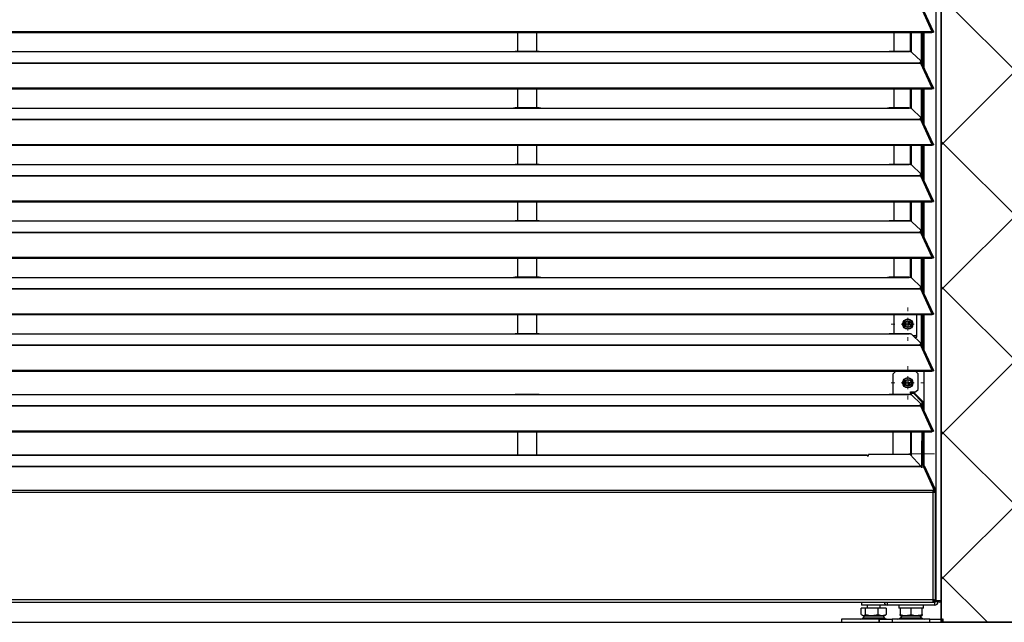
# Model space of a CAD drawing. Header units: millimetres. Extents: x 0 to 39025, y -31299 to 8400.
# Tile 135 of 209: x 15857 to 16621, y -9183 to -8716. Entities that reach past the tile are written whole.
import ezdxf

# ---------------------------------------------------------------- set-up
doc = ezdxf.new("R2010")
doc.units = ezdxf.units.MM
for name, color, linetype in [('ODMIKI funkcionalni', 253, 'Continuous'), ('ODMIKI varnostni', 252, 'Continuous'), ('SREDNJICE_IN_TOCKE', 252, 'Continuous')]:
    doc.layers.add(name, color=color, linetype=linetype)

# ---------------------------------------------------------------- blocks, each defined once
blk = doc.blocks.new('SW_CENTERMARKSYMBOL_21')
at = {"color": 0, "linetype": 'Continuous', "lineweight": 18}
for p, q in [((0, 5), (0, 6.5)), ((-5, 0), (-6.5, 0)), ((0, 0), (-2.5, 0)), ((0, 0), (0, 2.5)), ((0, 0), (0, -2.5)), ((0, 0), (2.5, 0)), ((5, 0), (6.5, 0)), ((0, -5), (0, -6.5))]:
    blk.add_line(p, q, dxfattribs=at)
blk = doc.blocks.new('SW_CENTERMARKSYMBOL_25')
at = {"color": 0, "linetype": 'Continuous', "lineweight": 18}
for p, q in [((0, 2.5), (0, 4.2)), ((-2.5, 0), (-4.2, 0)), ((0, 0), (-2.5, 0)), ((0, 0), (0, 2.5)), ((0, 0), (0, -2.5)), ((0, 0), (2.5, 0)), ((2.5, 0), (4.2, 0)), ((0, -2.5), (0, -4.2))]:
    blk.add_line(p, q, dxfattribs=at)
blk = doc.blocks.new('SW_CENTERMARKSYMBOL_30')
at = {"color": 0, "linetype": 'Continuous', "lineweight": 18}
for p, q in [((0, 2.5), (0, 5)), ((-2.5, 0), (-5, 0)), ((0, 0), (-2.5, 0)), ((0, 0), (0, 2.5)), ((0, 0), (0, -2.5)), ((0, 0), (2.5, 0)), ((2.5, 0), (5, 0)), ((0, -2.5), (0, -5))]:
    blk.add_line(p, q, dxfattribs=at)
blk = doc.blocks.new('SW_CENTERMARKSYMBOL_32')
at = {"color": 0, "linetype": 'Continuous', "lineweight": 18}
for p, q in [((0, 5), (0, 6.5)), ((-5, 0), (-6.5, 0)), ((0, 0), (-2.5, 0)), ((0, 0), (0, 2.5)), ((0, 0), (0, -2.5)), ((0, 0), (2.5, 0)), ((5, 0), (6.5, 0)), ((0, -5), (0, -6.5))]:
    blk.add_line(p, q, dxfattribs=at)
blk = doc.blocks.new('Adapt 2 S (zadaj)')
at = {"linetype": 'Continuous'}
for p, q in [((1146.1, 16.6), (1146.1, 886.03)), ((1150, 16.6), (1150, 885.35)), ((1133.89, 477.21), (1142.81, 457.89)), ((1143.96, 457.91), (1135.06, 477.2)), ((7.21, 457.88), (1142.79, 457.88)), ((7.21, 457.23), (1142.79, 457.23)), ((821.5, 457.23), (821.5, 442.43)), ((836.5, 442.43), (836.5, 457.23)), ((1113.49, 442.43), (1113.49, 457.23)), ((1126.04, 442.2), (1126.04, 457.23)), ((1126.99, 441.85), (1126.99, 457.23)), ((1134.67, 433.66), (1134.67, 457.23)), ((1135.62, 432.24), (1135.62, 457.23)), ((1136.71, 429.86), (1136.71, 457.23)), ((1142.81, 457.89), (1142.79, 457.88)), ((1142.79, 457.23), (1142.79, 457.88)), ((1142.81, 457.24), (1142.79, 457.23)), ((1142.81, 457.24), (1142.81, 457.89)), ((1143.13, 457.52), (1143.89, 457.52)), ((247, 442.35), (818, 442.35)), ((818, 442.35), (840, 442.35)), ((838.31, 442.43), (819.65, 442.43)), ((840, 442.35), (1108, 442.35)), ((1108, 442.35), (1125, 442.35)), ((1124.76, 442.43), (1109.65, 442.43)), ((1127.16, 441.73), (1134.16, 435.08)), ((16.21, 433.68), (1133.33, 433.68)), ((16.21, 433.46), (1133.33, 433.46)), ((1133.33, 434.11), (1133.33, 433.68)), ((1133.33, 433.68), (1133.33, 433.46)), ((1133.33, 433.46), (1133.89, 433.46)), ((1133.81, 433.46), (1133.77, 433.51)), ((1133.89, 433.47), (1133.89, 433.46)), ((1133.89, 433.46), (1133.89, 433.47)), ((1133.89, 433.46), (1142.81, 414.14)), ((1134.39, 433.64), (1134.21, 433.81)), ((1134.3, 434.04), (1134.3, 434.8)), ((1143.96, 414.16), (1135.06, 433.45)), ((7.21, 414.13), (1142.79, 414.13)), ((7.21, 413.48), (1142.79, 413.48)), ((821.5, 413.48), (821.5, 398.68)), ((836.5, 398.68), (836.5, 413.48)), ((1113.49, 398.68), (1113.49, 413.48)), ((1126.04, 398.45), (1126.04, 413.48)), ((1126.99, 398.1), (1126.99, 413.48)), ((1134.67, 389.91), (1134.67, 413.48)), ((1135.62, 388.49), (1135.62, 413.48)), ((1136.71, 386.11), (1136.71, 413.48)), ((1142.81, 414.14), (1142.79, 414.13)), ((1142.79, 413.48), (1142.79, 414.13)), ((1142.81, 413.49), (1142.79, 413.48)), ((1142.81, 413.49), (1142.81, 414.14)), ((1143.13, 413.77), (1143.89, 413.77)), ((247, 398.6), (818, 398.6)), ((818, 398.6), (840, 398.6)), ((838.31, 398.68), (819.65, 398.68)), ((840, 398.6), (1108, 398.6)), ((1108, 398.6), (1125, 398.6)), ((1124.76, 398.68), (1109.65, 398.68)), ((1127.16, 397.98), (1134.16, 391.33)), ((16.21, 389.93), (1133.33, 389.93)), ((16.21, 389.71), (1133.33, 389.71)), ((1133.33, 390.36), (1133.33, 389.93)), ((1133.33, 389.93), (1133.33, 389.71)), ((1133.33, 389.71), (1133.89, 389.71)), ((1133.81, 389.71), (1133.77, 389.76)), ((1133.89, 389.72), (1133.89, 389.71)), ((1133.89, 389.71), (1133.89, 389.72)), ((1133.89, 389.71), (1142.81, 370.39)), ((1134.39, 389.89), (1134.21, 390.06)), ((1134.3, 390.29), (1134.3, 391.05)), ((1143.96, 370.41), (1135.06, 389.7)), ((7.21, 370.38), (1142.79, 370.38)), ((7.21, 369.73), (1142.79, 369.73)), ((821.5, 369.73), (821.5, 354.93)), ((836.5, 354.93), (836.5, 369.73)), ((1113.49, 354.93), (1113.49, 369.73)), ((1126.04, 354.7), (1126.04, 369.73)), ((1126.99, 354.35), (1126.99, 369.73)), ((1134.67, 346.16), (1134.67, 369.73)), ((1135.62, 344.74), (1135.62, 369.73)), ((1136.71, 342.36), (1136.71, 369.73)), ((1142.81, 370.39), (1142.79, 370.38)), ((1142.79, 369.73), (1142.79, 370.38)), ((1142.81, 369.74), (1142.79, 369.73)), ((1142.81, 369.74), (1142.81, 370.39)), ((1143.13, 370.02), (1143.89, 370.02)), ((247, 354.85), (818, 354.85)), ((818, 354.85), (840, 354.85)), ((838.31, 354.93), (819.65, 354.93)), ((840, 354.85), (1108, 354.85)), ((1108, 354.85), (1125, 354.85)), ((1124.76, 354.93), (1109.65, 354.93)), ((1127.16, 354.23), (1134.16, 347.58)), ((16.21, 346.18), (1133.33, 346.18)), ((16.21, 345.96), (1133.33, 345.96)), ((1133.33, 346.61), (1133.33, 346.18)), ((1133.33, 346.18), (1133.33, 345.96)), ((1133.33, 345.96), (1133.89, 345.96)), ((1133.81, 345.96), (1133.77, 346.01)), ((1133.89, 345.97), (1133.89, 345.96)), ((1133.89, 345.96), (1133.89, 345.97)), ((1133.89, 345.96), (1142.81, 326.64)), ((1134.39, 346.14), (1134.21, 346.31)), ((1134.3, 346.54), (1134.3, 347.3)), ((1143.96, 326.66), (1135.06, 345.95)), ((7.21, 326.63), (1142.79, 326.63)), ((7.21, 325.98), (1142.79, 325.98)), ((821.5, 325.98), (821.5, 311.18)), ((836.5, 311.18), (836.5, 325.98)), ((1113.49, 311.18), (1113.49, 325.98)), ((1126.04, 310.95), (1126.04, 325.98)), ((1126.99, 310.6), (1126.99, 325.98)), ((1134.67, 302.41), (1134.67, 325.98)), ((1135.62, 300.99), (1135.62, 325.98)), ((1136.71, 298.61), (1136.71, 325.98)), ((1142.81, 326.64), (1142.79, 326.63)), ((1142.79, 325.98), (1142.79, 326.63)), ((1142.81, 325.99), (1142.79, 325.98)), ((1142.81, 325.99), (1142.81, 326.64)), ((1143.13, 326.27), (1143.89, 326.27)), ((247, 311.1), (818, 311.1)), ((818, 311.1), (840, 311.1)), ((838.31, 311.18), (819.65, 311.18)), ((840, 311.1), (1108, 311.1)), ((1108, 311.1), (1125, 311.1)), ((1124.76, 311.18), (1109.65, 311.18)), ((1127.16, 310.48), (1134.16, 303.83)), ((16.21, 302.43), (1133.33, 302.43)), ((16.21, 302.21), (1133.33, 302.21)), ((1133.33, 302.86), (1133.33, 302.43)), ((1133.33, 302.43), (1133.33, 302.21)), ((1133.33, 302.21), (1133.89, 302.21)), ((1133.81, 302.21), (1133.77, 302.26)), ((1133.89, 302.22), (1133.89, 302.21)), ((1133.89, 302.21), (1133.89, 302.22)), ((1133.89, 302.21), (1142.81, 282.89)), ((1134.39, 302.39), (1134.21, 302.56)), ((1134.3, 302.79), (1134.3, 303.55)), ((1143.96, 282.91), (1135.06, 302.2)), ((7.21, 282.88), (1142.79, 282.88)), ((1142.81, 282.89), (1142.79, 282.88)), ((1142.79, 282.23), (1142.79, 282.88)), ((1142.81, 282.24), (1142.81, 282.89)), ((1143.13, 282.52), (1143.89, 282.52)), ((7.21, 282.23), (1142.79, 282.23)), ((821.5, 282.23), (821.5, 267.43)), ((836.5, 267.43), (836.5, 282.23)), ((1113.49, 267.43), (1113.49, 282.23)), ((1126.04, 267.2), (1126.04, 282.23)), ((1126.99, 266.85), (1126.99, 282.23)), ((1134.67, 258.66), (1134.67, 282.23)), ((1135.62, 257.24), (1135.62, 282.23)), ((1136.71, 254.86), (1136.71, 282.23)), ((1142.81, 282.24), (1142.79, 282.23)), ((247, 267.35), (818, 267.35)), ((818, 267.35), (840, 267.35)), ((838.31, 267.43), (819.65, 267.43)), ((840, 267.35), (1108, 267.35)), ((1108, 267.35), (1125, 267.35)), ((1124.76, 267.43), (1109.65, 267.43)), ((1127.16, 266.73), (1134.16, 260.08)), ((1134.3, 259.04), (1134.3, 259.8)), ((16.21, 258.68), (1133.33, 258.68)), ((16.21, 258.46), (1133.33, 258.46)), ((1133.33, 259.11), (1133.33, 258.68)), ((1133.33, 258.68), (1133.33, 258.46)), ((1133.33, 258.46), (1133.89, 258.46)), ((1133.81, 258.46), (1133.77, 258.51)), ((1133.89, 258.47), (1133.89, 258.46)), ((1133.89, 258.46), (1133.89, 258.47)), ((1133.89, 258.46), (1142.81, 239.14)), ((1134.39, 258.64), (1134.21, 258.81)), ((1143.96, 239.16), (1135.06, 258.45)), ((7.21, 239.13), (1142.79, 239.13)), ((7.21, 238.48), (1142.79, 238.48)), ((821.5, 238.48), (821.5, 223.68)), ((836.5, 223.68), (836.5, 238.48)), ((1113.49, 223.68), (1113.49, 238.48)), ((1131.04, 221.1), (1131.04, 238.48)), ((1134.67, 214.91), (1134.67, 238.48)), ((1135.62, 213.49), (1135.62, 238.48)), ((1136.71, 211.11), (1136.71, 238.48)), ((1142.81, 239.14), (1142.79, 239.13)), ((1142.79, 238.48), (1142.79, 239.13)), ((1142.81, 238.49), (1142.79, 238.48)), ((1142.81, 238.49), (1142.81, 239.14)), ((1143.13, 238.77), (1143.89, 238.77)), ((1122.5, 229.18), (1122.5, 233.02)), ((1122.5, 233.02), (1122.5, 229.18)), ((1124, 233.56), (1124, 228.64)), ((1125, 233.36), (1125, 230.36)), ((247, 223.6), (818, 223.6)), ((818, 223.6), (840, 223.6)), ((838.31, 223.68), (819.65, 223.68)), ((840, 223.6), (1108, 223.6)), ((1108, 223.6), (1125, 223.6)), ((1124.76, 223.68), (1109.65, 223.68)), ((1127.16, 222.98), (1134.16, 216.33)), ((1130.04, 222.1), (1128.09, 222.1)), ((1130.04, 222.1), (1131.04, 223.1)), ((16.21, 214.93), (1133.33, 214.93)), ((16.21, 214.71), (1133.33, 214.71)), ((1129.14, 221.1), (1131.04, 221.1)), ((1133.33, 215.36), (1133.33, 214.93)), ((1133.33, 214.93), (1133.33, 214.71)), ((1133.33, 214.71), (1133.89, 214.71)), ((1133.81, 214.71), (1133.77, 214.76)), ((1133.89, 214.72), (1133.89, 214.71)), ((1133.89, 214.71), (1133.89, 214.72)), ((1133.89, 214.71), (1142.81, 195.39)), ((1134.39, 214.89), (1134.21, 215.06)), ((1134.3, 215.29), (1134.3, 216.05)), ((1143.96, 195.41), (1135.06, 214.7)), ((7.21, 195.38), (1142.79, 195.38)), ((7.21, 194.73), (1142.79, 194.73)), ((1114.69, 194.65), (1112.69, 192.65)), ((1112.69, 176.68), (1112.69, 192.65)), ((1130.04, 194.65), (1114.69, 194.65)), ((1122.5, 194.65), (1122.5, 194.73)), ((1122.5, 194.73), (1122.5, 194.65)), ((1124, 194.73), (1124, 194.65)), ((1125, 194.65), (1125, 194.73)), ((1132.04, 192.65), (1130.04, 194.65)), ((1132.04, 180.55), (1132.04, 192.65)), ((1136.71, 164.11), (1136.71, 194.73)), ((1142.81, 195.39), (1142.79, 195.38)), ((1142.79, 194.73), (1142.79, 195.38)), ((1142.81, 194.74), (1142.79, 194.73)), ((1142.81, 194.74), (1142.81, 195.39)), ((1143.13, 195.02), (1143.89, 195.02)), ((1122.5, 183.73), (1122.5, 187.57)), ((1122.5, 187.57), (1122.5, 183.73)), ((1124, 188.11), (1124, 183.19)), ((1124, 185.8), (1126.47, 185.99)), ((1125, 185.83), (1125, 183.39)), ((247, 176.6), (818, 176.6)), ((818, 176.6), (840, 176.6)), ((838.31, 176.68), (819.65, 176.68)), ((840, 176.6), (1108, 176.6)), ((1108, 176.6), (1125, 176.6)), ((1124.76, 176.68), (1109.65, 176.68)), ((1126.04, 177.55), (1126.04, 178.55)), ((1126.04, 178.55), (1130.04, 178.55)), ((1126.99, 177.55), (1126.04, 177.55)), ((1126.04, 177.55), (1126.04, 176.45)), ((1126.99, 177.55), (1128.42, 177.55)), ((1126.99, 176.1), (1126.99, 177.55)), ((1127.16, 175.98), (1134.16, 169.33)), ((1135.16, 170.68), (1128.42, 177.55)), ((1128.42, 177.55), (1129.37, 177.55)), ((1136.11, 170.68), (1129.37, 177.55)), ((1130.04, 178.55), (1132.04, 180.55)), ((1133.33, 168.36), (1133.33, 167.93)), ((1134.39, 167.89), (1134.21, 168.06)), ((1134.3, 168.29), (1134.3, 169.05)), ((1135.16, 167.48), (1135.16, 170.68)), ((1135.16, 170.68), (1136.11, 170.68)), ((1136.11, 165.42), (1136.11, 170.68)), ((16.21, 167.93), (1133.33, 167.93)), ((16.21, 167.71), (1133.33, 167.71)), ((1133.33, 167.93), (1133.33, 167.71)), ((1133.33, 167.71), (1133.89, 167.71)), ((1133.81, 167.71), (1133.77, 167.76)), ((1133.89, 167.72), (1133.89, 167.71)), ((1133.89, 167.71), (1133.89, 167.72)), ((1133.89, 167.71), (1142.81, 148.39)), ((1143.96, 148.41), (1135.06, 167.7)), ((7.21, 148.38), (1142.79, 148.38)), ((7.21, 147.73), (1142.79, 147.73)), ((821.5, 147.73), (821.5, 129.5)), ((836.5, 129.5), (836.5, 147.73)), ((1112.69, 130.16), (1112.69, 147.73)), ((1126.04, 147.73), (1126.04, 129.99)), ((1126.99, 129.65), (1126.99, 147.73)), ((1135.16, 122.02), (1135.16, 147.73)), ((1136.11, 122.02), (1136.11, 147.73)), ((1136.71, 121.41), (1136.71, 147.73)), ((1142.81, 148.39), (1142.79, 148.38)), ((1142.79, 147.73), (1142.79, 148.38)), ((1142.81, 147.74), (1142.79, 147.73)), ((1142.81, 147.74), (1142.81, 148.39)), ((1143.13, 148.02), (1143.89, 148.02)), ((1125.89, 130.16), (1093.49, 130.16)), ((1093.49, 129.1), (1093.49, 130.16)), ((1125.89, 130.16), (1134.38, 120.75)), ((1136.71, 136.77), (1136.11, 136.77)), ((1092.49, 129.5), (262.11, 129.5)), ((1092.49, 129.41), (262.11, 129.41)), ((1092.49, 129.5), (1092.49, 129.41)), ((1092.49, 129.41), (1092.49, 129.1)), ((1092.49, 129.1), (1093.49, 129.1)), ((1126.34, 129.65), (1126.99, 129.65)), ((1126.99, 128.94), (1126.99, 129.65)), ((1134.43, 120.47), (15.57, 120.47)), ((1134.38, 120.75), (15.62, 120.75)), ((1134.43, 120.47), (1134.43, 120.18)), ((1134.43, 120.18), (1134.93, 120.18)), ((1136.41, 120.75), (1135.16, 122.02)), ((1136.11, 122.02), (1135.16, 122.02)), ((1137.37, 120.75), (1136.11, 122.02)), ((1136.71, 122.02), (1136.11, 122.02)), ((1144.29, 103.46), (1136.41, 120.75)), ((1137.37, 120.75), (1136.41, 120.75)), ((1136.5, 119.87), (1144.61, 102.18)), ((1145.24, 103.46), (1137.37, 120.75)), ((1143.34, 102.18), (192.51, 102.18)), ((1143.48, 100.55), (192.51, 100.55)), ((1144.61, 102.18), (1143.34, 102.18)), ((1144.61, 101.36), (1143.34, 101.36)), ((1143.48, 100.55), (1143.48, 17.55)), ((1145.21, 100.55), (1143.48, 100.55)), ((1144.29, 103.46), (1145.24, 103.46)), ((1144.43, 102.63), (1144.43, 102.58)), ((1145.38, 102.63), (1144.43, 102.63)), ((1144.43, 101.36), (1144.43, 100.82)), ((1145.48, 101.25), (1144.48, 101.25)), ((1144.61, 101.36), (1144.61, 102.18)), ((1144.61, 101.47), (1145.38, 101.47)), ((1145.38, 102.63), (1145.38, 101.47)), ((1145.48, 16.65), (1145.48, 101.25)), ((192.51, 17.55), (1143.48, 17.55)), ((192.51, 15.55), (1143.48, 15.55)), ((1088.17, 15.55), (1088.17, 13.3)), ((1108.4, 13.25), (1108.4, 15.55)), ((1143.48, 17.55), (1143.48, 15.55)), ((1144.43, 16.65), (1143.48, 16.65)), ((1144.26, 16.6), (1143.48, 16.6)), ((1143.48, 16.55), (1145.38, 16.55)), ((1143.48, 15.55), (1145.38, 15.55)), ((1144.43, 16.94), (1144.43, 16.65)), ((1144.43, 16.65), (1145.38, 16.65)), ((1144.8, 16.6), (1144.8, 16.55)), ((1144.8, 15.55), (1144.8, 13.25)), ((1145.38, 16.55), (1145.38, 15.55)), ((1145.48, 15.63), (1145.38, 15.61)), ((1146.1, 16.6), (1145.55, 16.6)), ((1145.6, 16.6), (1145.6, 16.05)), ((1145.6, 16.05), (1147.6, 16.05)), ((1150, 16.6), (1146.1, 16.6)), ((1147.6, 16.6), (1147.6, 16.05)), ((1088.01, 6.05), (1088.01, 11)), ((1091.37, 11), (1088.01, 11)), ((1092.92, 13.3), (1088.17, 13.3)), ((1091.37, 6.05), (1091.37, 11)), ((1101.03, 11), (1091.37, 11)), ((1092.67, 13.3), (1092.67, 11)), ((1107.17, 13.3), (1092.92, 13.3)), ((1101.03, 6.05), (1101.03, 11)), ((1107.34, 11), (1101.03, 11)), ((1102.67, 11), (1102.67, 13.3)), ((1107.17, 13.3), (1107.17, 13.53)), ((1107.34, 11), (1107.34, 6.05)), ((1144.8, 13.25), (1108.4, 13.25)), ((1117.1, 13.25), (1117.1, 11)), ((1118.1, 11), (1117.1, 11)), ((1118.1, 11), (1118.1, 6.05)), ((1118.68, 11), (1118.1, 11)), ((1126.02, 11), (1118.68, 11)), ((1126.6, 11), (1126.02, 11)), ((1126.6, 6.05), (1126.6, 11)), ((1127.18, 11), (1126.6, 11)), ((1134.52, 11), (1127.18, 11)), ((1135.1, 11), (1134.52, 11)), ((1136.1, 11), (1135.1, 11)), ((1135.1, 6.05), (1135.1, 11)), ((1136.1, 11), (1136.1, 13.25)), ((1072.67, 2.5), (1072.67, 0)), ((1101.6, 2.5), (1072.67, 2.5)), ((1088.61, 5.61), (1089.67, 5)), ((1089.48, 3.57), (1105.87, 3.57)), ((1089.67, 5), (1092.53, 5)), ((1092.53, 5), (1105.67, 5)), ((1101.6, 2.5), (1101.6, 0)), ((1102.23, 2.5), (1101.6, 2.5)), ((1102.23, 0), (1102.23, 2.5)), ((1102.23, 2.5), (1111.98, 2.5)), ((1105.67, 5), (1106.74, 5.61)), ((1107.34, 6.05), (1106.72, 5.64)), ((1111.98, 2.5), (1111.98, 0)), ((1141.22, 2.5), (1111.98, 2.5)), ((1118.1, 5.29), (1118.6, 5)), ((1119.63, 5), (1118.41, 3.57)), ((1118.41, 3.57), (1134.79, 3.57)), ((1118.6, 5), (1134.6, 5)), ((1134.79, 3.57), (1133.57, 5)), ((1134.6, 5), (1135.1, 5.29)), ((1141.22, 0), (1141.22, 2.5)), ((1141.22, 2.5), (1150.97, 2.5)), ((1150.97, 2.5), (1150.97, 0)), ((1151.6, 2.5), (1150.97, 2.5)), ((1151.6, 0), (1151.6, 2.5)), ((1072.67, 0), (1101.6, 0)), ((1101.6, 0), (1102.23, 0)), ((1102.23, 0), (1111.98, 0)), ((1111.98, 0), (1141.22, 0)), ((1141.22, 0), (1150.97, 0)), ((1150.97, 0), (1151.6, 0))]:
    blk.add_line(p, q, dxfattribs=at)
at = {"linetype": 'Continuous', "flags": 128}
for points in [[(1133.33, 434.11), (1133.63, 434.21), (1133.87, 434.32), (1134.07, 434.44), (1134.21, 434.56), (1134.28, 434.69), (1134.3, 434.82), (1134.26, 434.95), (1134.16, 435.08)], [(1133.33, 390.36), (1133.63, 390.46), (1133.87, 390.57), (1134.07, 390.69), (1134.21, 390.81), (1134.28, 390.94), (1134.3, 391.07), (1134.26, 391.2), (1134.16, 391.33)], [(1133.33, 346.61), (1133.63, 346.71), (1133.87, 346.82), (1134.07, 346.94), (1134.21, 347.06), (1134.28, 347.19), (1134.3, 347.32), (1134.26, 347.45), (1134.16, 347.58)], [(1133.33, 302.86), (1133.63, 302.96), (1133.87, 303.07), (1134.07, 303.19), (1134.21, 303.31), (1134.28, 303.44), (1134.3, 303.57), (1134.26, 303.7), (1134.16, 303.83)], [(1133.33, 259.11), (1133.63, 259.21), (1133.87, 259.32), (1134.07, 259.44), (1134.21, 259.56), (1134.28, 259.69), (1134.3, 259.82), (1134.26, 259.95), (1134.16, 260.08)], [(1126.46, 230.64), (1125.87, 230.5), (1124, 230.3)], [(1133.33, 215.36), (1133.63, 215.46), (1133.87, 215.57), (1134.07, 215.69), (1134.21, 215.81), (1134.28, 215.94), (1134.3, 216.07), (1134.26, 216.2), (1134.16, 216.33)], [(1133.33, 168.36), (1133.63, 168.46), (1133.87, 168.57), (1134.07, 168.69), (1134.21, 168.81), (1134.28, 168.94), (1134.3, 169.07), (1134.26, 169.2), (1134.16, 169.33)], [(1136.71, 132.12), (1136.54, 132.32), (1136.11, 132.66)], [(1136.47, 130.55), (1136.34, 131.2), (1136.11, 131.6)], [(1136.11, 129.5), (1136.34, 129.9), (1136.47, 130.55)], [(1136.11, 128.44), (1136.54, 128.79), (1136.71, 128.98)]]:
    blk.add_lwpolyline(points, dxfattribs=at)
at = {"linetype": 'Continuous'}
for centre, radius in [((1124.04, 231.1), 4), ((1124.04, 231.1), 2.46), ((1124.04, 185.65), 4), ((1124.04, 185.65), 2.46)]:
    blk.add_circle(centre, radius, dxfattribs=at)
for centre, radius, start, end in [((1133.5, 434.3), 0.849, 281.70391, 342.12524), ((1133.5, 390.55), 0.849, 281.70391, 342.12524), ((1133.5, 346.8), 0.849, 281.70391, 342.12524), ((1133.5, 303.05), 0.849, 281.70391, 342.12524), ((1133.5, 259.3), 0.849, 281.70391, 342.12524), ((1124.04, 231.1), 3.6, 30, 210), ((1124.04, 231.1), 3.6, 210, 30), ((1142.5, 220.55), 7, 145.77331, 169.55125), ((1133.5, 215.55), 0.849, 281.70391, 342.12524), ((1142.5, 220.55), 7, 190.44875, 214.22669), ((1124.04, 185.65), 3.6, 30, 210), ((1124.04, 185.65), 3.6, 210, 30), ((1133.5, 168.55), 0.849, 281.70391, 342.12524), ((1135.52, 119.03), 1.3, 40.57001, 117.05369), ((1142.27, 102.71), 2.16, 358.12954, 20.47931), ((1143.22, 102.71), 2.16, 358.12954, 20.47931), ((1108.4, 16.05), 2.8, 190.28656, 270), ((1108.4, 16.05), 0.8, 218.68219, 270), ((1144.8, 16.05), 2.8, 270, 0), ((1144.8, 16.05), 0.8, 270, 0), ((1148.95, 16.6), 1.05, 180, 0), ((1148.95, 16.6), 0.05, 180, 0), ((1087.43, 5), 2.5, 270, 325.01514), ((1107.92, 5), 2.5, 214.98486, 270), ((1116.36, 5), 2.5, 270, 325.01514), ((1136.84, 5), 2.5, 214.98486, 270)]:
    blk.add_arc(centre, radius, start, end, dxfattribs=at)
for major_axis, ratio, start_param, end_param in [((0, 1.4), 0.714074, 4.18879, 4.712389), ((1, 0), 0.700208, 0, 0.163404), ((2, 0), 0.700208, 5.759587, 6.283185), ((2, 0), 0.350104, 0, 0.314159)]:
    blk.add_ellipse((1143.48, 101.25), major_axis=major_axis, ratio=ratio, start_param=start_param, end_param=end_param, dxfattribs=at)
for points, knots in [([(1142.81, 457.89), (1142.9, 457.94), (1143, 457.99), (1143.18, 458.06), (1143.27, 458.09), (1143.44, 458.12), (1143.52, 458.12), (1143.66, 458.11), (1143.73, 458.09), (1143.84, 458.05), (1143.88, 458.02), (1143.95, 457.94), (1143.97, 457.9), (1144, 457.75), (1143.97, 457.63), (1143.89, 457.52)], [0, 0, 0, 0, 0.125, 0.125, 0.25, 0.25, 0.375, 0.375, 0.5, 0.5, 0.625, 0.625, 0.75, 0.75, 1, 1, 1, 1]), ([(1142.81, 457.24), (1142.9, 457.33), (1143.08, 457.52), (1143.24, 457.59), (1143.22, 457.57), (1143.21, 457.56)], [0, 0, 0, 0, 0.4299449, 0.8611385, 1, 1, 1, 1]), ([(818, 442.35), (818.39, 442.37), (818.98, 442.41), (819.48, 442.4), (819.65, 442.4)], [0, 0, 0, 0, 0.650514, 1, 1, 1, 1]), ([(838.31, 442.41), (838.48, 442.41), (839, 442.41), (839.6, 442.37), (840, 442.35)], [0, 0, 0, 0, 0.3331558, 1, 1, 1, 1]), ([(1108, 442.35), (1108.39, 442.37), (1108.98, 442.41), (1109.48, 442.4), (1109.65, 442.4)], [0, 0, 0, 0, 0.650514, 1, 1, 1, 1]), ([(1124.76, 442.4), (1124.8, 442.41), (1124.87, 442.42), (1124.95, 442.38), (1124.99, 442.36), (1125, 442.35)], [0, 0, 0, 0, 0.507219, 0.829595, 1, 1, 1, 1]), ([(1127.16, 441.73), (1127.15, 441.75), (1127.11, 441.78), (1127.05, 441.82), (1126.99, 441.87), (1126.92, 441.91), (1126.8, 441.97), (1126.61, 442.05), (1126.35, 442.13), (1126.05, 442.21), (1125.76, 442.26), (1125.49, 442.3), (1125.25, 442.33), (1125.08, 442.34), (1125, 442.35)], [0, 0, 0, 0, 0.05012, 0.100056, 0.149941, 0.199906, 0.250083, 0.374963, 0.500023, 0.624903, 0.749964, 0.833371, 0.916513, 1, 1, 1, 1]), ([(1135.03, 433.44), (1135.01, 433.49), (1134.96, 433.62), (1134.64, 433.7), (1134.24, 433.65), (1133.98, 433.51), (1133.89, 433.47)], [0, 0, 0, 0, 0.193751, 0.509949, 0.826144, 1, 1, 1, 1]), ([(1142.81, 414.14), (1142.9, 414.19), (1143, 414.24), (1143.18, 414.31), (1143.27, 414.34), (1143.44, 414.37), (1143.52, 414.37), (1143.66, 414.36), (1143.73, 414.34), (1143.84, 414.3), (1143.88, 414.27), (1143.95, 414.19), (1143.97, 414.15), (1144, 414), (1143.97, 413.88), (1143.89, 413.77)], [0, 0, 0, 0, 0.125, 0.125, 0.25, 0.25, 0.375, 0.375, 0.5, 0.5, 0.625, 0.625, 0.75, 0.75, 1, 1, 1, 1]), ([(1142.81, 413.49), (1142.9, 413.58), (1143.08, 413.77), (1143.24, 413.84), (1143.22, 413.82), (1143.21, 413.81)], [0, 0, 0, 0, 0.4299449, 0.8611385, 1, 1, 1, 1]), ([(818, 398.6), (818.39, 398.62), (818.98, 398.66), (819.48, 398.65), (819.65, 398.65)], [0, 0, 0, 0, 0.6505142, 1, 1, 1, 1]), ([(838.31, 398.66), (838.48, 398.66), (839, 398.66), (839.6, 398.62), (840, 398.6)], [0, 0, 0, 0, 0.3331558, 1, 1, 1, 1]), ([(1108, 398.6), (1108.39, 398.62), (1108.98, 398.66), (1109.48, 398.65), (1109.65, 398.65)], [0, 0, 0, 0, 0.650514, 1, 1, 1, 1]), ([(1124.76, 398.65), (1124.8, 398.66), (1124.87, 398.67), (1124.95, 398.63), (1124.99, 398.61), (1125, 398.6)], [0, 0, 0, 0, 0.507219, 0.829595, 1, 1, 1, 1]), ([(1127.16, 397.98), (1127.15, 398), (1127.11, 398.03), (1127.05, 398.07), (1126.99, 398.12), (1126.92, 398.16), (1126.8, 398.22), (1126.61, 398.3), (1126.35, 398.38), (1126.05, 398.46), (1125.76, 398.51), (1125.49, 398.55), (1125.25, 398.58), (1125.08, 398.59), (1125, 398.6)], [0, 0, 0, 0, 0.05012, 0.100056, 0.149941, 0.199906, 0.250083, 0.374963, 0.500023, 0.624903, 0.749964, 0.833371, 0.916513, 1, 1, 1, 1]), ([(1135.03, 389.69), (1135.01, 389.74), (1134.96, 389.87), (1134.64, 389.95), (1134.24, 389.9), (1133.98, 389.76), (1133.89, 389.72)], [0, 0, 0, 0, 0.193751, 0.509949, 0.826144, 1, 1, 1, 1]), ([(1142.81, 370.39), (1142.9, 370.44), (1143, 370.49), (1143.18, 370.56), (1143.27, 370.59), (1143.44, 370.62), (1143.52, 370.62), (1143.66, 370.61), (1143.73, 370.59), (1143.84, 370.55), (1143.88, 370.52), (1143.95, 370.44), (1143.97, 370.4), (1144, 370.25), (1143.97, 370.13), (1143.89, 370.02)], [0, 0, 0, 0, 0.125, 0.125, 0.25, 0.25, 0.375, 0.375, 0.5, 0.5, 0.625, 0.625, 0.75, 0.75, 1, 1, 1, 1]), ([(1142.81, 369.74), (1142.9, 369.83), (1143.08, 370.02), (1143.24, 370.09), (1143.22, 370.07), (1143.21, 370.06)], [0, 0, 0, 0, 0.429945, 0.861138, 1, 1, 1, 1]), ([(818, 354.85), (818.39, 354.87), (818.98, 354.91), (819.48, 354.9), (819.65, 354.9)], [0, 0, 0, 0, 0.650514, 1, 1, 1, 1]), ([(838.31, 354.91), (838.48, 354.91), (839, 354.91), (839.6, 354.87), (840, 354.85)], [0, 0, 0, 0, 0.3331558, 1, 1, 1, 1]), ([(1108, 354.85), (1108.39, 354.87), (1108.98, 354.91), (1109.48, 354.9), (1109.65, 354.9)], [0, 0, 0, 0, 0.650514, 1, 1, 1, 1]), ([(1124.76, 354.9), (1124.8, 354.91), (1124.87, 354.92), (1124.95, 354.88), (1124.99, 354.86), (1125, 354.85)], [0, 0, 0, 0, 0.507219, 0.829595, 1, 1, 1, 1]), ([(1127.16, 354.23), (1127.15, 354.25), (1127.11, 354.28), (1127.05, 354.32), (1126.99, 354.37), (1126.92, 354.41), (1126.8, 354.47), (1126.61, 354.55), (1126.35, 354.63), (1126.05, 354.71), (1125.76, 354.76), (1125.49, 354.8), (1125.25, 354.83), (1125.08, 354.84), (1125, 354.85)], [0, 0, 0, 0, 0.05012, 0.100056, 0.149941, 0.199906, 0.250083, 0.374963, 0.500023, 0.624903, 0.749964, 0.833371, 0.916513, 1, 1, 1, 1]), ([(1135.03, 345.94), (1135.01, 345.99), (1134.96, 346.12), (1134.64, 346.2), (1134.24, 346.15), (1133.98, 346.01), (1133.89, 345.97)], [0, 0, 0, 0, 0.193751, 0.509949, 0.826144, 1, 1, 1, 1]), ([(1142.81, 326.64), (1142.9, 326.69), (1143, 326.74), (1143.18, 326.81), (1143.27, 326.84), (1143.44, 326.87), (1143.52, 326.87), (1143.66, 326.86), (1143.73, 326.84), (1143.84, 326.8), (1143.88, 326.77), (1143.95, 326.69), (1143.97, 326.65), (1144, 326.5), (1143.97, 326.38), (1143.89, 326.27)], [0, 0, 0, 0, 0.125, 0.125, 0.25, 0.25, 0.375, 0.375, 0.5, 0.5, 0.625, 0.625, 0.75, 0.75, 1, 1, 1, 1]), ([(1142.81, 325.99), (1142.9, 326.08), (1143.08, 326.27), (1143.24, 326.34), (1143.22, 326.32), (1143.21, 326.31)], [0, 0, 0, 0, 0.429945, 0.861138, 1, 1, 1, 1]), ([(818, 311.1), (818.39, 311.12), (818.98, 311.16), (819.48, 311.15), (819.65, 311.15)], [0, 0, 0, 0, 0.6505142, 1, 1, 1, 1]), ([(838.31, 311.16), (838.48, 311.16), (839, 311.16), (839.6, 311.12), (840, 311.1)], [0, 0, 0, 0, 0.333156, 1, 1, 1, 1]), ([(1108, 311.1), (1108.39, 311.12), (1108.98, 311.16), (1109.48, 311.15), (1109.65, 311.15)], [0, 0, 0, 0, 0.650514, 1, 1, 1, 1]), ([(1124.76, 311.15), (1124.8, 311.16), (1124.87, 311.17), (1124.95, 311.13), (1124.99, 311.11), (1125, 311.1)], [0, 0, 0, 0, 0.507219, 0.829595, 1, 1, 1, 1]), ([(1127.16, 310.48), (1127.15, 310.5), (1127.11, 310.53), (1127.05, 310.57), (1126.99, 310.62), (1126.92, 310.66), (1126.8, 310.72), (1126.61, 310.8), (1126.35, 310.88), (1126.05, 310.96), (1125.76, 311.01), (1125.49, 311.05), (1125.25, 311.08), (1125.08, 311.09), (1125, 311.1)], [0, 0, 0, 0, 0.05012, 0.100056, 0.149941, 0.199906, 0.250083, 0.374963, 0.500023, 0.624903, 0.749964, 0.833371, 0.916513, 1, 1, 1, 1]), ([(1135.03, 302.19), (1135.01, 302.24), (1134.96, 302.37), (1134.64, 302.45), (1134.24, 302.4), (1133.98, 302.26), (1133.89, 302.22)], [0, 0, 0, 0, 0.193751, 0.509949, 0.826144, 1, 1, 1, 1]), ([(1142.81, 282.89), (1142.9, 282.94), (1143, 282.99), (1143.18, 283.06), (1143.27, 283.09), (1143.44, 283.12), (1143.52, 283.12), (1143.66, 283.11), (1143.73, 283.09), (1143.84, 283.05), (1143.88, 283.02), (1143.95, 282.94), (1143.97, 282.9), (1144, 282.75), (1143.97, 282.63), (1143.89, 282.52)], [0, 0, 0, 0, 0.125, 0.125, 0.25, 0.25, 0.375, 0.375, 0.5, 0.5, 0.625, 0.625, 0.75, 0.75, 1, 1, 1, 1]), ([(1142.81, 282.24), (1142.9, 282.33), (1143.08, 282.52), (1143.24, 282.59), (1143.22, 282.57), (1143.21, 282.56)], [0, 0, 0, 0, 0.4299449, 0.8611385, 1, 1, 1, 1]), ([(818, 267.35), (818.39, 267.37), (818.98, 267.41), (819.48, 267.4), (819.65, 267.4)], [0, 0, 0, 0, 0.650514, 1, 1, 1, 1]), ([(838.31, 267.41), (838.48, 267.41), (839, 267.41), (839.6, 267.37), (840, 267.35)], [0, 0, 0, 0, 0.333156, 1, 1, 1, 1]), ([(1108, 267.35), (1108.39, 267.37), (1108.98, 267.41), (1109.48, 267.4), (1109.65, 267.4)], [0, 0, 0, 0, 0.650514, 1, 1, 1, 1]), ([(1124.76, 267.4), (1124.8, 267.41), (1124.87, 267.42), (1124.95, 267.38), (1124.99, 267.36), (1125, 267.35)], [0, 0, 0, 0, 0.507219, 0.829595, 1, 1, 1, 1]), ([(1127.16, 266.73), (1127.15, 266.75), (1127.11, 266.78), (1127.05, 266.82), (1126.99, 266.87), (1126.92, 266.91), (1126.8, 266.97), (1126.61, 267.05), (1126.35, 267.13), (1126.05, 267.21), (1125.76, 267.26), (1125.49, 267.3), (1125.25, 267.33), (1125.08, 267.34), (1125, 267.35)], [0, 0, 0, 0, 0.05012, 0.100056, 0.149941, 0.199906, 0.250083, 0.374963, 0.500023, 0.624903, 0.749964, 0.833371, 0.916513, 1, 1, 1, 1]), ([(1135.03, 258.44), (1135.01, 258.49), (1134.96, 258.62), (1134.64, 258.7), (1134.24, 258.65), (1133.98, 258.51), (1133.89, 258.47)], [0, 0, 0, 0, 0.193751, 0.509949, 0.826144, 1, 1, 1, 1]), ([(1142.81, 239.14), (1142.9, 239.19), (1143, 239.24), (1143.18, 239.31), (1143.27, 239.34), (1143.44, 239.37), (1143.52, 239.37), (1143.66, 239.36), (1143.73, 239.34), (1143.84, 239.3), (1143.88, 239.27), (1143.95, 239.19), (1143.97, 239.15), (1144, 239), (1143.97, 238.88), (1143.89, 238.77)], [0, 0, 0, 0, 0.125, 0.125, 0.25, 0.25, 0.375, 0.375, 0.5, 0.5, 0.625, 0.625, 0.75, 0.75, 1, 1, 1, 1]), ([(1142.81, 238.49), (1142.9, 238.58), (1143.08, 238.77), (1143.24, 238.84), (1143.22, 238.82), (1143.21, 238.81)], [0, 0, 0, 0, 0.4299449, 0.8611385, 1, 1, 1, 1]), ([(818, 223.6), (818.39, 223.62), (818.98, 223.66), (819.48, 223.65), (819.65, 223.65)], [0, 0, 0, 0, 0.650514, 1, 1, 1, 1]), ([(838.31, 223.66), (838.48, 223.66), (839, 223.66), (839.6, 223.62), (840, 223.6)], [0, 0, 0, 0, 0.333156, 1, 1, 1, 1]), ([(1108, 223.6), (1108.39, 223.62), (1108.98, 223.66), (1109.48, 223.65), (1109.65, 223.65)], [0, 0, 0, 0, 0.650514, 1, 1, 1, 1]), ([(1124.76, 223.65), (1124.8, 223.66), (1124.87, 223.67), (1124.95, 223.63), (1124.99, 223.61), (1125, 223.6)], [0, 0, 0, 0, 0.507219, 0.829595, 1, 1, 1, 1]), ([(1127.16, 222.98), (1127.15, 223), (1127.11, 223.03), (1127.05, 223.07), (1126.99, 223.12), (1126.92, 223.16), (1126.8, 223.22), (1126.61, 223.3), (1126.35, 223.38), (1126.05, 223.46), (1125.76, 223.51), (1125.49, 223.55), (1125.25, 223.58), (1125.08, 223.59), (1125, 223.6)], [0, 0, 0, 0, 0.05012, 0.100056, 0.149941, 0.199906, 0.250083, 0.374963, 0.500023, 0.624903, 0.749964, 0.833371, 0.916513, 1, 1, 1, 1]), ([(1135.03, 214.69), (1135.01, 214.74), (1134.96, 214.87), (1134.64, 214.95), (1134.24, 214.9), (1133.98, 214.76), (1133.89, 214.72)], [0, 0, 0, 0, 0.193751, 0.509949, 0.826144, 1, 1, 1, 1]), ([(1142.81, 195.39), (1142.9, 195.44), (1143, 195.49), (1143.18, 195.56), (1143.27, 195.59), (1143.44, 195.62), (1143.52, 195.62), (1143.66, 195.61), (1143.73, 195.59), (1143.84, 195.55), (1143.88, 195.52), (1143.95, 195.44), (1143.97, 195.4), (1144, 195.25), (1143.97, 195.13), (1143.89, 195.02)], [0, 0, 0, 0, 0.125, 0.125, 0.25, 0.25, 0.375, 0.375, 0.5, 0.5, 0.625, 0.625, 0.75, 0.75, 1, 1, 1, 1]), ([(1142.81, 194.74), (1142.9, 194.83), (1143.08, 195.02), (1143.24, 195.09), (1143.22, 195.07), (1143.21, 195.06)], [0, 0, 0, 0, 0.4299449, 0.8611385, 1, 1, 1, 1]), ([(818, 176.6), (818.39, 176.62), (818.98, 176.66), (819.48, 176.66), (819.65, 176.66)], [0, 0, 0, 0, 0.650514, 1, 1, 1, 1]), ([(838.31, 176.66), (838.48, 176.66), (839, 176.66), (839.6, 176.62), (840, 176.6)], [0, 0, 0, 0, 0.333156, 1, 1, 1, 1]), ([(1108, 176.6), (1108.39, 176.62), (1108.98, 176.66), (1109.48, 176.66), (1109.65, 176.66)], [0, 0, 0, 0, 0.650514, 1, 1, 1, 1]), ([(1124.76, 176.65), (1124.8, 176.66), (1124.87, 176.67), (1124.95, 176.63), (1124.99, 176.61), (1125, 176.6)], [0, 0, 0, 0, 0.507219, 0.829595, 1, 1, 1, 1]), ([(1127.16, 175.98), (1127.15, 176), (1127.11, 176.03), (1127.05, 176.07), (1126.99, 176.12), (1126.92, 176.16), (1126.8, 176.22), (1126.61, 176.3), (1126.35, 176.38), (1126.05, 176.46), (1125.76, 176.51), (1125.49, 176.55), (1125.25, 176.58), (1125.08, 176.59), (1125, 176.6)], [0, 0, 0, 0, 0.05012, 0.100056, 0.149941, 0.199906, 0.250083, 0.374963, 0.500023, 0.624903, 0.749964, 0.833371, 0.916513, 1, 1, 1, 1]), ([(1135.03, 167.69), (1135.01, 167.74), (1134.96, 167.88), (1134.64, 167.95), (1134.24, 167.9), (1133.98, 167.76), (1133.89, 167.72)], [0, 0, 0, 0, 0.193751, 0.509949, 0.826144, 1, 1, 1, 1]), ([(1142.81, 148.39), (1142.9, 148.44), (1143, 148.49), (1143.18, 148.56), (1143.27, 148.59), (1143.44, 148.62), (1143.52, 148.62), (1143.66, 148.61), (1143.73, 148.59), (1143.84, 148.55), (1143.88, 148.52), (1143.95, 148.44), (1143.97, 148.4), (1144, 148.25), (1143.97, 148.13), (1143.89, 148.02)], [0, 0, 0, 0, 0.125, 0.125, 0.25, 0.25, 0.375, 0.375, 0.5, 0.5, 0.625, 0.625, 0.75, 0.75, 1, 1, 1, 1]), ([(1142.81, 147.74), (1142.9, 147.83), (1143.08, 148.02), (1143.24, 148.09), (1143.22, 148.07), (1143.21, 148.06)], [0, 0, 0, 0, 0.4299449, 0.8611385, 1, 1, 1, 1]), ([(1143.34, 102.18), (1143.36, 101.99), (1143.39, 101.75), (1143.43, 101.18), (1143.45, 100.87), (1143.48, 100.55)], [0, 0, 0, 0, 0.5, 0.5, 1, 1, 1, 1]), ([(1145.38, 16.65), (1145.48, 16.72), (1145.5, 16.8), (1145.4, 16.95), (1145.28, 17.02), (1144.91, 17.17), (1144.67, 17.25), (1144.11, 17.4), (1143.79, 17.47), (1143.48, 17.55)], [0, 0, 0, 0, 0.25, 0.25, 0.5, 0.5, 0.75, 0.75, 1, 1, 1, 1]), ([(1144.43, 16.65), (1144.48, 16.72), (1144.49, 16.8), (1144.44, 16.95), (1144.38, 17.02), (1144.19, 17.17), (1144.07, 17.25), (1143.79, 17.4), (1143.63, 17.47), (1143.48, 17.55)], [0, 0, 0, 0, 0.25, 0.25, 0.5, 0.5, 0.75, 0.75, 1, 1, 1, 1]), ([(1088.01, 6.05), (1088.28, 5.82), (1088.56, 5.63), (1089.12, 5.36), (1089.4, 5.29), (1089.83, 5.29), (1089.97, 5.31), (1090.25, 5.38), (1090.39, 5.43), (1090.81, 5.63), (1091.09, 5.82), (1091.37, 6.05)], [0, 0, 0, 0, 0.25, 0.25, 0.5, 0.5, 0.625, 0.625, 0.75, 0.75, 1, 1, 1, 1]), ([(1090.71, 5), (1090.69, 4.99), (1090.25, 4.62), (1089.84, 4.14), (1089.54, 3.64), (1089.53, 3.62)], [0, 0, 0, 0, 0.038562, 0.945143, 1, 1, 1, 1]), ([(1091.37, 6.05), (1092.15, 5.82), (1092.95, 5.63), (1094.56, 5.36), (1095.37, 5.29), (1096.6, 5.29), (1097.01, 5.31), (1097.83, 5.38), (1098.24, 5.43), (1099.44, 5.63), (1100.24, 5.82), (1101.03, 6.05)], [0, 0, 0, 0, 0.25, 0.25, 0.5, 0.5, 0.625, 0.625, 0.75, 0.75, 1, 1, 1, 1]), ([(1101.03, 6.05), (1101.55, 5.82), (1102.07, 5.63), (1103.11, 5.36), (1103.64, 5.29), (1104.45, 5.29), (1104.72, 5.31), (1105.25, 5.38), (1105.52, 5.43), (1106.3, 5.63), (1106.82, 5.82), (1107.34, 6.05)], [0, 0, 0, 0, 0.25, 0.25, 0.5, 0.5, 0.625, 0.625, 0.75, 0.75, 1, 1, 1, 1]), ([(1105.8, 3.63), (1105.74, 3.73), (1105.41, 4.24), (1104.98, 4.66), (1104.64, 5)], [0, 0, 0, 0, 0.201387, 1, 1, 1, 1]), ([(1118.1, 6.05), (1118.79, 5.82), (1119.49, 5.63), (1120.91, 5.36), (1121.62, 5.29), (1122.7, 5.29), (1123.07, 5.31), (1123.78, 5.38), (1124.14, 5.43), (1125.2, 5.63), (1125.91, 5.82), (1126.6, 6.05)], [0, 0, 0, 0, 0.25, 0.25, 0.5, 0.5, 0.625, 0.625, 0.75, 0.75, 1, 1, 1, 1]), ([(1118.1, 5.32), (1118.1, 5.31), (1118.1, 5.24), (1118.1, 5.48), (1118.1, 5.86), (1118.1, 6.05)], [0, 0, 0, 0, 0.069432, 0.530453, 1, 1, 1, 1]), ([(1126.6, 6.05), (1127.29, 5.82), (1127.99, 5.63), (1129.41, 5.36), (1130.12, 5.29), (1131.2, 5.29), (1131.57, 5.31), (1132.28, 5.38), (1132.64, 5.43), (1133.7, 5.63), (1134.41, 5.82), (1135.1, 6.05)], [0, 0, 0, 0, 0.25, 0.25, 0.5, 0.5, 0.625, 0.625, 0.75, 0.75, 1, 1, 1, 1]), ([(1135.1, 6.05), (1135.1, 5.82), (1135.1, 5.39), (1135.1, 5.34), (1135.1, 5.32)], [0, 0, 0, 0, 0.528943, 1, 1, 1, 1])]:
    blk.add_open_spline(points, degree=3, knots=knots, dxfattribs=at)
for points in [[(1143.19, 457.54), (1143.18, 457.54), (1143.16, 457.53), (1143.13, 457.52)], [(1143.19, 413.79), (1143.18, 413.79), (1143.16, 413.78), (1143.13, 413.77)], [(1143.19, 370.04), (1143.18, 370.04), (1143.16, 370.03), (1143.13, 370.02)], [(1143.19, 326.29), (1143.18, 326.29), (1143.16, 326.28), (1143.13, 326.27)], [(1143.19, 282.54), (1143.18, 282.54), (1143.16, 282.53), (1143.13, 282.52)], [(1143.19, 238.79), (1143.18, 238.79), (1143.16, 238.78), (1143.13, 238.77)], [(1143.19, 195.04), (1143.18, 195.04), (1143.16, 195.03), (1143.13, 195.02)], [(1143.19, 148.04), (1143.18, 148.04), (1143.16, 148.03), (1143.13, 148.02)], [(1134.38, 120.75), (1134.4, 120.68), (1134.41, 120.59), (1134.43, 120.47)]]:
    blk.add_open_spline(points, degree=3, dxfattribs=at)
at = {"linetype": 'Continuous', "xscale": 2, "yscale": 2, "zscale": 2}
for name, p in [('SW_CENTERMARKSYMBOL_32', (1124.04, 231.1)), ('SW_CENTERMARKSYMBOL_21', (1124.04, 185.65)), ('SW_CENTERMARKSYMBOL_30', (1134.77, 130.55)), ('SW_CENTERMARKSYMBOL_25', (1134.77, 130.55))]:
    blk.add_blockref(name, p, dxfattribs=at)

msp = doc.modelspace()

# ---------------------------------------------------------------- hatches: boundary and pattern name
at = {"layer": 'ODMIKI funkcionalni'}
h = msp.add_hatch(dxfattribs=at)
h.set_pattern_fill('ANSI31', color=256, scale=25)
h.set_pattern_definition([(45, (-1299.93, -18265.62), (-56.1266, 56.1266), [])])
h.paths.add_polyline_path([(15421.96, -9182.65), (15421.96, -8284.36), (16571.96, -8284.36), (16571.96, -9182.65), (17171.96, -9182.65), (17171.96, -7784.36), (15121.96, -7784.36), (15121.96, -9182.65)])
at = {"layer": 'ODMIKI varnostni'}
h = msp.add_hatch(dxfattribs=at)
h.set_pattern_fill('ANSI31', color=256, scale=25, angle=90)
h.set_pattern_definition([(135, (11728.22, -17436.79), (-56.1266, -56.1266), [])])
h.paths.add_polyline_path([(16571.96, -9182.64), (16571.96, -8284.36), (17571.96, -9182.65)])

# ---------------------------------------------------------------- linework, layer by layer
at = {"layer": 'ODMIKI funkcionalni'}
msp.add_lwpolyline([(15421.96, -9182.65), (15421.96, -8284.36), (16571.96, -8284.36), (16571.96, -9182.65), (17171.96, -9182.65), (17171.96, -7784.36), (15121.96, -7784.36), (15121.96, -9182.65)], close=True, dxfattribs=at)
at = {"layer": 'ODMIKI varnostni'}
msp.add_lwpolyline([(16571.96, -9182.64), (16571.96, -8284.36), (17571.96, -9182.65)], close=True, dxfattribs=at)
at = {"layer": 'SREDNJICE_IN_TOCKE'}
msp.add_lwpolyline([(14032.2, -9182.65), (17661.71, -9182.65), (17661.71, -7396.37), (14032.2, -7396.37)], close=True, dxfattribs=at)

# ---------------------------------------------------------------- block references
at = {"color": 1}
msp.add_blockref('Adapt 2 S (zadaj)', (15421.96, -9182.65), dxfattribs=at)

doc.saveas('drawing.dxf')
